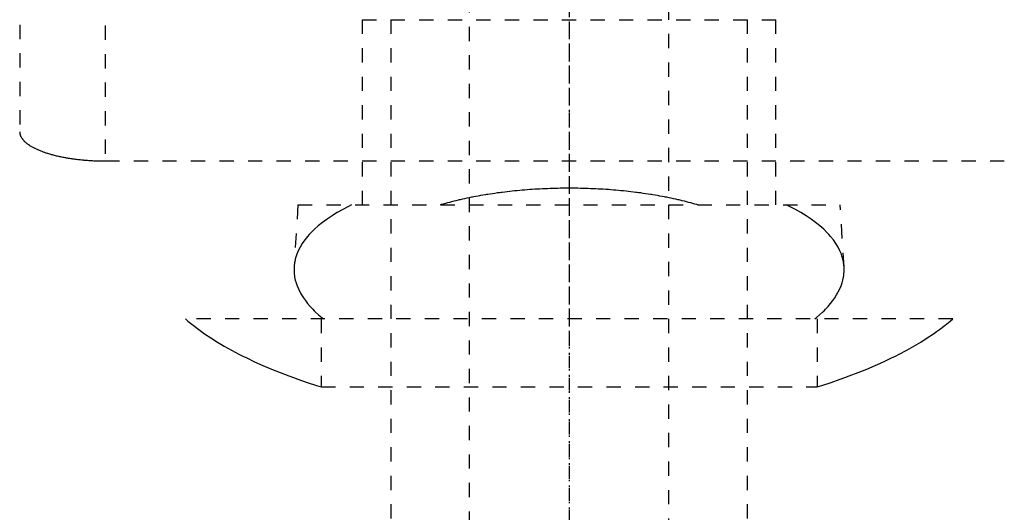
# Model space of a CAD drawing. Extents: x -125 to 125, y -136 to 719.
# Tile 8 of 13: x -39 to 30, y 260 to 295. Entities that reach past the tile are written whole.
import ezdxf

# ---------------------------------------------------------------- set-up
doc = ezdxf.new("R2010")
doc.units = 0
doc.linetypes.add('CENTER', pattern=[1.5, 0.45, -0.5, 0.05, -0.5])
doc.linetypes.add('DASHED', pattern=[2, 1, -1])
doc.layers.add('AM_3', color=7, linetype='DASHED')
doc.layers.add('AM_7', color=7, linetype='CENTER')

msp = doc.modelspace()

# ---------------------------------------------------------------- linework, layer by layer
at = {"layer": 'AM_3', "color": 6, "linetype": 'DASHED'}
for p, q in [((-7, 680), (-7, -97.5)), ((7, -97.5), (7, 680)), ((-12.5, 664.5), (-12.5, -56.5)), ((12.5, -56.5), (12.5, 664.5)), ((-38.5, 314.14), (-38.5, 286.634)), ((-32.5, 296.081), (-32.5, 284.586)), ((-14.5, 294.5), (-14.5, 281.5)), ((-14.5, 294.5), (14.5, 294.5)), ((14.5, 281.5), (14.5, 294.5)), ((-32.5, 284.586), (32.5, 284.586)), ((-19, 281.5), (-19.272, 277.154)), ((-19, 281.5), (19, 281.5)), ((19.272, 277.154), (19, 281.5)), ((26.891, 273.5), (-26.891, 273.5)), ((-17.375, 273.5), (-17.375, 268.733)), ((17.375, 273.5), (17.375, 268.733)), ((-17.375, 268.733), (17.375, 268.733))]:
    msp.add_line(p, q, dxfattribs=at)
for points in [[(-38.5, 286.634, 0), (-38.5, 286.62, 0), (-38.499, 286.592, 0), (-38.496, 286.563, 0), (-38.495, 286.549, 0), (-38.493, 286.535, 0), (-38.488, 286.506, 0), (-38.482, 286.478, 0), (-38.475, 286.449, 0), (-38.467, 286.42, 0), (-38.457, 286.391, 0), (-38.452, 286.377, 0), (-38.446, 286.362, 0), (-38.434, 286.333, 0), (-38.42, 286.304, 0), (-38.405, 286.275, 0), (-38.389, 286.246, 0), (-38.372, 286.217, 0), (-38.363, 286.203, 0), (-38.354, 286.188, 0), (-38.334, 286.159, 0), (-38.313, 286.13, 0), (-38.301, 286.116, 0), (-38.29, 286.101, 0), (-38.266, 286.073, 0), (-38.241, 286.044, 0), (-38.228, 286.03, 0), (-38.215, 286.015, 0), (-38.188, 285.987, 0), (-38.159, 285.958, 0), (-38.129, 285.93, 0), (-38.098, 285.902, 0), (-38.065, 285.874, 0), (-38.048, 285.86, 0), (-38.032, 285.846, 0), (-37.997, 285.818, 0), (-37.961, 285.791, 0), (-37.923, 285.764, 0), (-37.885, 285.736, 0), (-37.845, 285.709, 0), (-37.825, 285.696, 0), (-37.805, 285.683, 0), (-37.763, 285.656, 0), (-37.72, 285.63, 0), (-37.676, 285.604, 0), (-37.631, 285.578, 0), (-37.584, 285.552, 0), (-37.561, 285.54, 0), (-37.537, 285.527, 0), (-37.489, 285.502, 0), (-37.44, 285.477, 0), (-37.39, 285.453, 0), (-37.339, 285.429, 0), (-37.287, 285.405, 0), (-37.261, 285.393, 0), (-37.234, 285.381, 0), (-37.181, 285.358, 0), (-37.126, 285.335, 0), (-37.071, 285.313, 0), (-37.015, 285.291, 0), (-36.959, 285.269, 0), (-36.93, 285.258, 0), (-36.902, 285.247, 0), (-36.844, 285.226, 0), (-36.785, 285.205, 0), (-36.756, 285.195, 0), (-36.726, 285.185, 0), (-36.666, 285.165, 0), (-36.605, 285.145, 0), (-36.574, 285.135, 0), (-36.543, 285.125, 0), (-36.479, 285.106, 0), (-36.415, 285.086, 0), (-36.349, 285.067, 0), (-36.283, 285.048, 0), (-36.215, 285.03, 0), (-36.181, 285.021, 0), (-36.147, 285.012, 0), (-36.077, 284.994, 0), (-36.007, 284.976, 0), (-35.935, 284.958, 0), (-35.863, 284.941, 0), (-35.79, 284.925, 0), (-35.753, 284.916, 0), (-35.716, 284.908, 0), (-35.641, 284.892, 0), (-35.565, 284.876, 0), (-35.488, 284.861, 0), (-35.411, 284.846, 0), (-35.333, 284.831, 0), (-35.294, 284.824, 0), (-35.254, 284.817, 0), (-35.175, 284.803, 0), (-35.094, 284.79, 0), (-35.014, 284.776, 0), (-34.932, 284.764, 0), (-34.851, 284.752, 0), (-34.809, 284.746, 0), (-34.768, 284.74, 0), (-34.685, 284.728, 0), (-34.602, 284.717, 0), (-34.518, 284.707, 0), (-34.434, 284.697, 0), (-34.349, 284.687, 0), (-34.306, 284.682, 0), (-34.264, 284.678, 0), (-34.178, 284.669, 0), (-34.093, 284.66, 0), (-34.05, 284.656, 0), (-34.007, 284.653, 0), (-33.921, 284.645, 0), (-33.834, 284.638, 0), (-33.791, 284.635, 0), (-33.748, 284.631, 0), (-33.661, 284.625, 0), (-33.575, 284.62, 0), (-33.488, 284.614, 0), (-33.401, 284.61, 0), (-33.315, 284.605, 0), (-33.271, 284.603, 0), (-33.228, 284.601, 0), (-33.142, 284.598, 0), (-33.055, 284.595, 0), (-32.969, 284.593, 0), (-32.883, 284.59, 0), (-32.797, 284.589, 0), (-32.755, 284.588, 0), (-32.712, 284.587, 0), (-32.627, 284.587, 0), (-32.542, 284.586, 0), (-32.5, 284.586, 0)], [(9.024, 281.5, 0), (8.954, 281.521, 0), (8.813, 281.562, 0), (8.67, 281.602, 0), (8.598, 281.622, 0), (8.526, 281.642, 0), (8.38, 281.681, 0), (8.233, 281.719, 0), (8.084, 281.757, 0), (7.934, 281.794, 0), (7.782, 281.831, 0), (7.706, 281.849, 0), (7.629, 281.866, 0), (7.475, 281.902, 0), (7.32, 281.936, 0), (7.163, 281.97, 0), (7.005, 282.002, 0), (6.846, 282.035, 0), (6.766, 282.05, 0), (6.685, 282.066, 0), (6.524, 282.097, 0), (6.361, 282.127, 0), (6.28, 282.141, 0), (6.198, 282.156, 0), (6.033, 282.184, 0), (5.867, 282.212, 0), (5.784, 282.226, 0), (5.701, 282.239, 0), (5.533, 282.265, 0), (5.365, 282.291, 0), (5.195, 282.315, 0), (5.025, 282.339, 0), (4.854, 282.362, 0), (4.768, 282.373, 0), (4.682, 282.384, 0), (4.51, 282.405, 0), (4.337, 282.426, 0), (4.163, 282.446, 0), (3.989, 282.465, 0), (3.814, 282.483, 0), (3.726, 282.491, 0), (3.638, 282.5, 0), (3.462, 282.516, 0), (3.286, 282.532, 0), (3.109, 282.547, 0), (2.932, 282.561, 0), (2.755, 282.574, 0), (2.666, 282.58, 0), (2.577, 282.586, 0), (2.4, 282.598, 0), (2.222, 282.608, 0), (2.043, 282.618, 0), (1.865, 282.627, 0), (1.687, 282.635, 0), (1.598, 282.639, 0), (1.509, 282.642, 0), (1.331, 282.649, 0), (1.152, 282.655, 0), (0.974, 282.659, 0), (0.797, 282.663, 0), (0.619, 282.667, 0), (0.53, 282.668, 0), (0.442, 282.669, 0), (0.265, 282.671, 0), (0.088, 282.671, 0), (0, 282.672, 0), (-0.088, 282.671, 0), (-0.265, 282.671, 0), (-0.442, 282.669, 0), (-0.53, 282.668, 0), (-0.619, 282.667, 0), (-0.797, 282.663, 0), (-0.974, 282.659, 0), (-1.152, 282.655, 0), (-1.331, 282.649, 0), (-1.509, 282.642, 0), (-1.598, 282.639, 0), (-1.687, 282.635, 0), (-1.865, 282.627, 0), (-2.043, 282.618, 0), (-2.222, 282.608, 0), (-2.4, 282.598, 0), (-2.577, 282.586, 0), (-2.666, 282.58, 0), (-2.755, 282.574, 0), (-2.932, 282.561, 0), (-3.109, 282.547, 0), (-3.286, 282.532, 0), (-3.462, 282.516, 0), (-3.638, 282.5, 0), (-3.726, 282.491, 0), (-3.814, 282.483, 0), (-3.989, 282.465, 0), (-4.163, 282.446, 0), (-4.337, 282.426, 0), (-4.51, 282.405, 0), (-4.682, 282.384, 0), (-4.768, 282.373, 0), (-4.854, 282.362, 0), (-5.025, 282.339, 0), (-5.195, 282.315, 0), (-5.365, 282.291, 0), (-5.533, 282.265, 0), (-5.701, 282.239, 0), (-5.784, 282.226, 0), (-5.867, 282.212, 0), (-6.033, 282.184, 0), (-6.198, 282.156, 0), (-6.28, 282.141, 0), (-6.361, 282.127, 0), (-6.524, 282.097, 0), (-6.685, 282.066, 0), (-6.766, 282.05, 0), (-6.846, 282.035, 0), (-7.005, 282.002, 0), (-7.163, 281.97, 0), (-7.32, 281.936, 0), (-7.475, 281.902, 0), (-7.629, 281.866, 0), (-7.706, 281.849, 0), (-7.782, 281.831, 0), (-7.934, 281.794, 0), (-8.084, 281.757, 0), (-8.233, 281.719, 0), (-8.38, 281.681, 0), (-8.526, 281.642, 0), (-8.598, 281.622, 0), (-8.67, 281.602, 0), (-8.813, 281.562, 0), (-8.954, 281.521, 0), (-9.024, 281.5, 0)], [(-15.238, 281.5, 0), (-15.449, 281.396, 0), (-15.856, 281.183, 0), (-16.244, 280.964, 0), (-16.429, 280.852, 0), (-16.61, 280.739, 0), (-16.954, 280.508, 0), (-17.275, 280.273, 0), (-17.573, 280.034, 0), (-17.847, 279.791, 0), (-18.096, 279.544, 0), (-18.212, 279.421, 0), (-18.322, 279.296, 0), (-18.522, 279.046, 0), (-18.698, 278.795, 0), (-18.849, 278.543, 0), (-18.977, 278.292, 0), (-19.08, 278.043, 0), (-19.124, 277.918, 0), (-19.162, 277.794, 0), (-19.222, 277.541, 0), (-19.261, 277.284, 0), (-19.272, 277.154, 0)], [(19.272, 277.154, 0), (19.261, 277.284, 0), (19.222, 277.541, 0), (19.162, 277.794, 0), (19.124, 277.918, 0), (19.08, 278.043, 0), (18.977, 278.292, 0), (18.849, 278.543, 0), (18.698, 278.795, 0), (18.522, 279.046, 0), (18.322, 279.296, 0), (18.212, 279.421, 0), (18.096, 279.544, 0), (17.847, 279.791, 0), (17.573, 280.034, 0), (17.275, 280.273, 0), (16.954, 280.508, 0), (16.61, 280.739, 0), (16.429, 280.852, 0), (16.244, 280.964, 0), (15.856, 281.183, 0), (15.449, 281.396, 0), (15.238, 281.5, 0)], [(-19.272, 277.154, 0), (-19.276, 277.053, 0), (-19.275, 276.85, 0), (-19.26, 276.646, 0), (-19.247, 276.543, 0), (-19.231, 276.44, 0), (-19.187, 276.234, 0), (-19.129, 276.027, 0), (-19.057, 275.819, 0), (-18.97, 275.612, 0), (-18.868, 275.404, 0), (-18.812, 275.301, 0), (-18.752, 275.198, 0), (-18.622, 274.992, 0), (-18.478, 274.787, 0), (-18.32, 274.583, 0), (-18.148, 274.381, 0), (-17.963, 274.181, 0), (-17.865, 274.082, 0), (-17.764, 273.984, 0), (-17.553, 273.788, 0), (-17.33, 273.595, 0), (-17.213, 273.5, 0)], [(17.213, 273.5, 0), (17.33, 273.595, 0), (17.553, 273.788, 0), (17.764, 273.984, 0), (17.865, 274.082, 0), (17.963, 274.181, 0), (18.148, 274.381, 0), (18.32, 274.583, 0), (18.478, 274.787, 0), (18.622, 274.992, 0), (18.752, 275.198, 0), (18.812, 275.301, 0), (18.868, 275.404, 0), (18.97, 275.612, 0), (19.057, 275.819, 0), (19.129, 276.027, 0), (19.187, 276.234, 0), (19.231, 276.44, 0), (19.247, 276.543, 0), (19.26, 276.646, 0), (19.275, 276.85, 0), (19.276, 277.053, 0), (19.272, 277.154, 0)], [(-26.891, 273.5, 0), (-26.716, 273.351, 0), (-26.347, 273.054, 0), (-25.954, 272.758, 0), (-25.75, 272.61, 0), (-25.539, 272.463, 0), (-25.101, 272.17, 0), (-24.642, 271.88, 0), (-24.16, 271.594, 0), (-23.658, 271.312, 0), (-23.136, 271.035, 0), (-22.868, 270.898, 0), (-22.594, 270.762, 0), (-22.035, 270.496, 0), (-21.457, 270.236, 0), (-20.864, 269.983, 0), (-20.256, 269.737, 0), (-19.635, 269.499, 0), (-19.319, 269.384, 0), (-19.001, 269.27, 0), (-18.357, 269.048, 0), (-17.704, 268.836, 0), (-17.375, 268.733, 0)], [(17.375, 268.733, 0), (17.704, 268.836, 0), (18.357, 269.048, 0), (19.001, 269.27, 0), (19.319, 269.384, 0), (19.635, 269.499, 0), (20.256, 269.737, 0), (20.864, 269.983, 0), (21.457, 270.236, 0), (22.035, 270.496, 0), (22.594, 270.762, 0), (22.868, 270.898, 0), (23.136, 271.035, 0), (23.658, 271.312, 0), (24.16, 271.594, 0), (24.642, 271.88, 0), (25.101, 272.17, 0), (25.539, 272.463, 0), (25.75, 272.61, 0), (25.954, 272.758, 0), (26.347, 273.054, 0), (26.716, 273.351, 0), (26.891, 273.5, 0)]]:
    msp.add_polyline3d(points, dxfattribs=at)
at = {"layer": 'AM_7', "color": 4, "linetype": 'CENTER'}
for p, q in [((0, 718.875), (0, -136.375)), ((0, 447.188), (0, 195.562)), ((0, 422.425), (0, -18.4)), ((0, 309.2), (0, 271.8))]:
    msp.add_line(p, q, dxfattribs=at)

doc.saveas('drawing.dxf')
